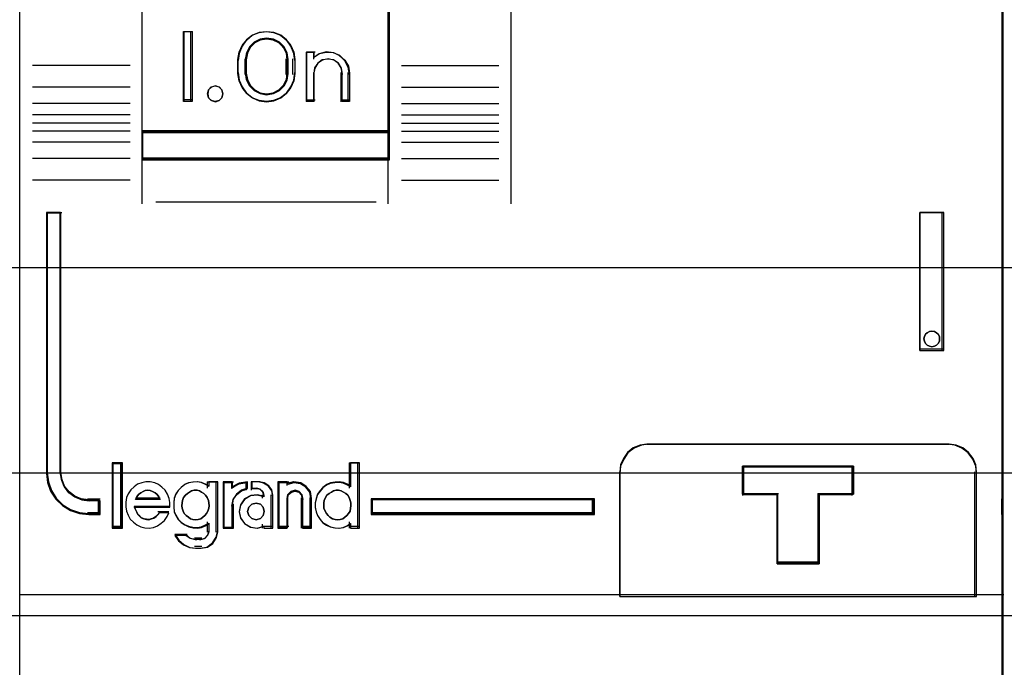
# Model space of a CAD drawing. Extents: x -635870 to -372006, y -44437 to 104716.
# Tile 39 of 246: x -618133 to -617773, y -33135 to -32899. Entities that reach past the tile are written whole.
import ezdxf

# ---------------------------------------------------------------- set-up
doc = ezdxf.new("R2010")
doc.units = 0
doc.header["$MEASUREMENT"] = 0
doc.layers.get('0').update_dxf_attribs({"color": 252})
for name, color, linetype in [('30', 7, 'Continuous'), ('45', 8, 'Continuous'), ('50', 7, 'Continuous')]:
    doc.layers.add(name, color=color, linetype=linetype)

# ---------------------------------------------------------------- blocks, each defined once
blk = doc.blocks.new('*U1020')
at = {"layer": '50', "color": 7}
blk.add_lwpolyline([(61.983887, -287.349254), (386.017439, -287.349254), (386.017439, -333.651915), (61.983887, -333.651915), (61.983887, -287.349254)], dxfattribs=at)
blk = doc.blocks.new('*D1021')
at = {"layer": '30', "color": 7}
blk.add_lwpolyline([(51.981526, -292.478694), (396.088727, -292.478694), (396.088727, -328.453624), (51.981526, -328.453624), (51.981526, -292.478694)], close=True, dxfattribs=at)
for points in [[(51.981526, -292.478694), (396.088727, -292.478694), (396.088727, -328.453624), (51.981526, -328.453624), (51.981526, -292.478694)], [(51.981526, -299.972919), (396.088727, -299.972919), (396.088727, -320.959398), (51.981526, -320.959398), (51.981526, -299.972919)]]:
    blk.add_lwpolyline(points, dxfattribs=at)
blk = doc.blocks.new('*U1024')
at = {"layer": '45', "color": 59}
blk.add_lwpolyline([(197.046248, -340.384038), (197.046248, -332.918909), (197.046248, -311.759398), (197.046248, -309.276564), (197.046248, -302.343471), (197.046248, -302.343471), (197.046248, -288.117053), (197.046248, -280.651925), (197.046248, -269.190985), (232.935982, -269.190985), (232.935982, -280.651925), (232.935982, -288.117053), (232.935982, -302.343471), (232.935982, -329.427423), (232.935982, -329.920665), (232.935982, -332.918909), (232.935982, -340.384038)], dxfattribs=at)
at = {"layer": '45', "color": 139}
for points in [[(232.901518, -269.156559), (232.901518, -351.863147)], [(214.967256, -302.308576), (214.967256, -318.621094)], [(201.494688, -305.729967), (201.494688, -317.018972)], [(210.4764, -305.729967), (210.4764, -317.018972)], [(203.345111, -312.345012), (203.032289, -312.345012)], [(203.032289, -312.345012), (203.032289, -314.903111)], [(203.276184, -312.345012), (203.276184, -314.903111)], [(207.080422, -313.401618), (207.045995, -313.134498), (206.942715, -312.873315), (206.782058, -312.647747), (206.569761, -312.475603), (206.3173, -312.368756), (206.047625, -312.345012), (205.783688, -312.368756), (205.536965, -312.475603), (205.31893, -312.647747), (205.158272, -312.873315), (205.049255, -313.134498), (205.020566, -313.401618)], [(206.836526, -313.401618), (206.795894, -313.158938), (206.6798, -312.928392), (206.511464, -312.740315), (206.290886, -312.631109), (206.047089, -312.58864), (205.814902, -312.631109), (205.594323, -312.740315), (205.420183, -312.928392), (205.309894, -313.158938), (205.275066, -313.401618)], [(207.507239, -313.083842), (207.830665, -313.083842)], [(207.507239, -313.083842), (207.507239, -314.903111)], [(207.761738, -313.083842), (207.761738, -313.351303)], [(209.084605, -313.904764), (209.037778, -313.633135), (208.914857, -313.40376), (208.733402, -313.216638), (208.493412, -313.114023), (208.23001, -313.083842), (207.97246, -313.15024), (207.761738, -313.301144)], [(205.020566, -313.904764), (205.020566, -313.332766)], [(205.275066, -313.904764), (205.275066, -313.332766)], [(206.767599, -313.904764), (206.767599, -313.332766)], [(207.011495, -313.904764), (207.011495, -313.332766)], [(208.830106, -313.904764), (208.782623, -313.678479), (208.681721, -313.496194), (208.509596, -313.383052), (208.295922, -313.332766), (208.100055, -313.383052), (207.921993, -313.496194), (207.809221, -313.678479), (207.761738, -313.904764)], [(201.067871, -313.576395), (197.507529, -313.576395)], [(205.020566, -313.835912), (205.049255, -314.108641), (205.158272, -314.357654), (205.31893, -314.582951), (205.536965, -314.754889), (205.783688, -314.861609), (206.047625, -314.903111), (206.3173, -314.861609), (206.569761, -314.754889), (206.782058, -314.582951), (206.942715, -314.357654), (207.045995, -314.108641), (207.080422, -313.835912)], [(205.275066, -313.835912), (205.309894, -314.09097), (205.420183, -314.303517), (205.594323, -314.491774), (205.814902, -314.601084), (206.047089, -314.643594), (206.290886, -314.601084), (206.511464, -314.491774), (206.6798, -314.303517), (206.795894, -314.09097), (206.836526, -313.835912)], [(207.761738, -313.835912), (207.761738, -314.903111)], [(208.761179, -313.835912), (208.761179, -314.903111)], [(209.015678, -313.835912), (209.015678, -314.903111)], [(210.977445, -313.576395), (214.527183, -313.576395)], [(201.067871, -314.373484), (197.507529, -314.373484)], [(210.977445, -314.373484), (214.527183, -314.373484)], [(203.345111, -314.83426), (203.032289, -314.83426)], [(207.507239, -314.83426), (207.830665, -314.83426)], [(208.761179, -314.83426), (209.084605, -314.83426)], [(201.067871, -314.966666), (197.507529, -314.966666)], [(210.977445, -314.966666), (214.527183, -314.966666)], [(201.067871, -315.377127), (197.507529, -315.377127)], [(210.977445, -315.377127), (214.527183, -315.377127)], [(201.067871, -315.676367), (197.507529, -315.676367)], [(201.067871, -315.97031), (197.507529, -315.97031)], [(201.494688, -315.959717), (210.545327, -315.959717)], [(210.977445, -315.676367), (214.527183, -315.676367)], [(210.977445, -315.97031), (214.527183, -315.97031)], [(201.067871, -316.375475), (197.507529, -316.375475)], [(210.977445, -316.375475), (214.527183, -316.375475)], [(201.067871, -316.968657), (197.507529, -316.968657)], [(201.494688, -316.95012), (210.545327, -316.95012)], [(201.494688, -316.95012), (201.494688, -318.621094)], [(210.4764, -316.95012), (210.4764, -318.621094)], [(210.977445, -316.968657), (214.527183, -316.968657)], [(201.067871, -317.76045), (197.507529, -317.76045)], [(210.977445, -317.76045), (214.527183, -317.76045)], [(202.003687, -318.552243), (210.052234, -318.552243)], [(198.013877, -318.936222), (198.013877, -328.469513)], [(198.013877, -318.936222), (198.575896, -318.936222)], [(198.506969, -318.936222), (198.506969, -328.469513)], [(229.903196, -323.980922), (229.903196, -318.936222)], [(229.903196, -318.936222), (230.78334, -318.936222)], [(230.714413, -323.980922), (230.714413, -318.936222)], [(229.903196, -323.91207), (230.78334, -323.91207)], [(220.001574, -327.397017), (219.745891, -327.43257), (219.47237, -327.539227), (219.246418, -327.711063), (219.097765, -327.942153), (218.972897, -328.191019), (218.949113, -328.469513)], [(219.932647, -327.397017), (230.976866, -327.397017)], [(231.976306, -328.469513), (231.946629, -328.191019), (231.839793, -327.942153), (231.667667, -327.711063), (231.442122, -327.539227), (231.186901, -327.43257), (230.907939, -327.397017)], [(200.410414, -328.080237), (200.410414, -330.458263)], [(200.410414, -328.080237), (200.792163, -328.080237)], [(200.723236, -328.080237), (200.723236, -330.458263)], [(209.066048, -328.080237), (209.066048, -328.996492)], [(209.066048, -328.080237), (209.445146, -328.080237)], [(209.37887, -328.080237), (209.37887, -330.458263)], [(223.434666, -328.202051), (227.48545, -328.202051)], [(223.434666, -328.202051), (223.434666, -329.266602)], [(227.416523, -328.202051), (227.416523, -329.266602)], [(198.013877, -328.400661), (198.054496, -328.748674), (198.170553, -329.079285), (198.356243, -329.375096), (198.605765, -329.624505), (198.895906, -329.804312), (199.238272, -329.920316), (199.580639, -329.955117)], [(198.506969, -328.400661), (198.554424, -328.673552), (198.655266, -328.922714), (198.827291, -329.148146), (199.052702, -329.320186), (199.301841, -329.426969), (199.580639, -329.462564)], [(218.949113, -332.952807), (218.949113, -328.400661)], [(231.907379, -332.952807), (231.907379, -328.400661)], [(202.52329, -329.69015), (202.52329, -329.522666), (202.494291, -329.372509), (202.430494, -329.216576), (202.349298, -329.077969), (202.233303, -328.962464), (202.105708, -328.870059), (201.972314, -328.806531), (201.804122, -328.766104), (201.647529, -328.766104), (201.502535, -328.806531), (201.340143, -328.858508), (201.218348, -328.945138), (201.096554, -329.060643), (201.003758, -329.205026), (200.939961, -329.343633), (200.916762, -329.511116), (200.916762, -329.678599), (200.939961, -329.834532), (200.997958, -329.984689), (201.073355, -330.129072), (201.189349, -330.244577), (201.316944, -330.342757), (201.456137, -330.406285), (201.61273, -330.446712), (201.769323, -330.458263), (201.925916, -330.435162), (202.07091, -330.371634), (202.210104, -330.279229), (202.326099, -330.175274), (202.418894, -330.036667), (202.482692, -329.89806)], [(203.95485, -328.933587), (203.814296, -328.858508), (203.673743, -328.79498), (203.527334, -328.766104), (203.369211, -328.777654), (203.211089, -328.806531), (203.06468, -328.870059), (202.935839, -328.974014), (202.830424, -329.08952), (202.736722, -329.216576), (202.684015, -329.372509), (202.666446, -329.534217), (202.666446, -329.69015), (202.684015, -329.857633), (202.736722, -329.99624), (202.830424, -330.140622), (202.935839, -330.256128), (203.06468, -330.342757), (203.211089, -330.406285), (203.369211, -330.446712), (203.527334, -330.458263), (203.673743, -330.435162), (203.814296, -330.371634), (203.95485, -330.29078)], [(203.885923, -328.766104), (203.885923, -328.996492)], [(203.885923, -328.766104), (204.272974, -328.766104)], [(204.204047, -328.766104), (204.204047, -330.609207)], [(204.463849, -328.766104), (204.463849, -330.458263)], [(204.463849, -328.766104), (204.842947, -328.766104)], [(205.359899, -328.766104), (205.03861, -328.836066), (204.77402, -329.007084)], [(204.77402, -328.766104), (204.77402, -329.007084)], [(205.290972, -328.766104), (205.290972, -329.067991)], [(205.484498, -328.766104), (205.484498, -329.067991)], [(205.810575, -328.766104), (205.484498, -328.766104)], [(206.28246, -329.306324), (206.244285, -329.090236), (206.123397, -328.924992), (205.938885, -328.810593), (205.741648, -328.766104)], [(206.468032, -328.766104), (206.468032, -330.458263)], [(206.468032, -328.766104), (206.860386, -328.766104)], [(207.698113, -329.417545), (207.662087, -329.150765), (207.49997, -328.946026), (207.289818, -328.809533), (207.031632, -328.766104), (206.791459, -328.83435)], [(206.791459, -328.766104), (206.791459, -328.895863)], [(209.134975, -328.933587), (209.000176, -328.858508), (208.859517, -328.79498), (208.701275, -328.766104), (208.554755, -328.777654), (208.384791, -328.806531), (208.249992, -328.870059), (208.109333, -328.974014), (208.01556, -329.08952), (207.915926, -329.216576), (207.86904, -329.372509), (207.828014, -329.534217), (207.828014, -329.69015), (207.86904, -329.857633), (207.915926, -329.99624), (208.01556, -330.140622), (208.109333, -330.256128), (208.249992, -330.342757), (208.384791, -330.406285), (208.554755, -330.446712), (208.701275, -330.458263), (208.859517, -330.435162), (209.000176, -330.371634), (209.134975, -330.29078)], [(202.162749, -329.417545), (202.120619, -329.319943), (202.054415, -329.229312), (201.98821, -329.166567), (201.891913, -329.117766), (201.807653, -329.089879), (201.723393, -329.075936), (201.621078, -329.089879), (201.542836, -329.117766), (201.458576, -329.166567), (201.380335, -329.229312), (201.31413, -329.319943), (201.272, -329.417545)], [(205.359899, -328.99914), (205.139407, -329.07359), (204.950414, -329.222491), (204.818118, -329.414822), (204.77402, -329.650581)], [(205.964335, -329.302033), (205.718534, -329.237472), (205.472733, -329.260949), (205.250912, -329.390071), (205.101033, -329.601362), (205.047077, -329.847867), (205.101033, -330.082635), (205.250912, -330.288056), (205.472733, -330.423048), (205.718534, -330.458263), (205.964335, -330.381963)], [(205.484498, -328.99914), (205.738997, -328.99914)], [(205.964335, -329.306324), (205.921272, -329.142016), (205.813614, -329.034859), (205.67007, -328.99914)], [(205.895408, -329.237472), (205.895408, -329.367231)], [(206.213533, -329.237472), (206.213533, -330.458263)], [(207.387942, -329.417545), (207.350269, -329.243255), (207.24353, -329.117766), (207.09284, -329.075936), (206.942149, -329.117766), (206.816574, -329.243255), (206.791459, -329.417545)], [(223.434666, -329.19775), (224.74693, -329.19775)], [(224.678003, -329.19775), (224.678003, -331.761146)], [(226.178489, -329.19775), (227.48545, -329.19775)], [(226.178489, -329.19775), (226.178489, -331.761146)], [(199.511712, -329.393712), (199.975644, -329.393712)], [(199.906717, -329.393712), (199.906717, -329.955117)], [(201.221631, -329.653229), (202.52329, -329.653229)], [(201.221631, -329.653229), (201.251647, -329.755896), (201.299674, -329.852145), (201.3477, -329.954811), (201.413737, -330.025394), (201.479773, -330.083144), (201.575826, -330.121644), (201.665876, -330.140894), (201.755926, -330.153727), (201.851979, -330.121644), (201.936025, -330.095977), (202.020072, -330.038228), (202.086108, -329.967645), (202.152145, -329.884228)], [(201.272, -329.348694), (202.162749, -329.348694)], [(204.463849, -330.458263), (204.842947, -330.458263), (204.842947, -329.58173)], [(206.791459, -329.348694), (206.791459, -330.458263)], [(207.319015, -329.348694), (207.319015, -330.458263)], [(207.629186, -329.348694), (207.629186, -330.458263)], [(209.877265, -329.393712), (218.023901, -329.393712)], [(209.877265, -329.393712), (209.877265, -329.955117)], [(217.954974, -329.955117), (217.954974, -329.393712)], [(231.907379, -329.955117), (231.907379, -329.393712)], [(232.901518, -329.955117), (232.901518, -329.393712)], [(199.511712, -329.886265), (199.975644, -329.886265)], [(202.083218, -329.85184), (202.483524, -329.85184)], [(209.877265, -329.886265), (218.023901, -329.886265)], [(203.885923, -330.230523), (203.885923, -330.609207)], [(205.895408, -330.317912), (205.895408, -330.458263)], [(209.066048, -330.230523), (209.066048, -330.458263)], [(200.410414, -330.389411), (200.792163, -330.389411)], [(202.698258, -330.672762), (202.843964, -330.890628), (203.032167, -331.050824), (203.256797, -331.166165), (203.493569, -331.191797)], [(202.698258, -330.672762), (203.156888, -330.672762)], [(203.087961, -330.672762), (203.267492, -330.821481), (203.493569, -330.879317)], [(203.620819, -331.191797), (203.869259, -331.154571), (204.074222, -330.999466), (204.210864, -330.788523), (204.272974, -330.540355)], [(203.620819, -330.879317), (203.787834, -330.830893), (203.906137, -330.706377), (203.95485, -330.540355)], [(205.895408, -330.389411), (206.28246, -330.389411)], [(206.468032, -330.389411), (206.860386, -330.389411)], [(207.319015, -330.389411), (207.698113, -330.389411)], [(209.066048, -330.389411), (209.445146, -330.389411)], [(203.427293, -330.810465), (203.689746, -330.810465)], [(203.689746, -331.122945), (203.427293, -331.122945)], [(224.678003, -331.692294), (226.247416, -331.692294)], [(197.014436, -332.883956), (232.970445, -332.883956)]]:
    blk.add_lwpolyline(points, dxfattribs=at)
at = {"layer": '45', "color": 7}
for points in [[(201.494688, -316.017976), (210.545327, -316.017976), (210.545327, -311.46583), (201.494688, -311.46583), (201.494688, -316.017976)], [(203.339809, -312.339715), (203.339809, -314.892519), (203.021685, -314.892519), (203.021685, -312.339715), (203.339809, -312.339715)], [(205.156621, -312.852555), (205.328902, -312.636023), (205.524153, -312.470774), (205.782574, -312.373905), (206.046738, -312.339715), (206.310901, -312.373905), (206.56358, -312.470774), (206.770316, -312.636023), (206.942597, -312.852555), (207.045966, -313.097579), (207.080422, -313.365395), (207.080422, -313.872537), (207.045966, -314.140353), (206.942597, -314.379679), (206.770316, -314.596211), (206.56358, -314.755761), (206.310901, -314.858329), (206.046738, -314.892519), (205.782574, -314.858329), (205.524153, -314.755761), (205.328902, -314.596211), (205.156621, -314.379679), (205.04751, -314.140353), (205.007311, -313.872537), (205.007311, -313.365395), (205.04751, -313.097579), (205.156621, -312.852555)], [(205.431792, -312.893242), (205.321503, -313.111319), (205.275066, -313.35809), (205.275066, -313.868848), (205.321503, -314.10988), (205.431792, -314.322218), (205.605933, -314.494383), (205.814902, -314.603422), (206.052894, -314.643594), (206.302495, -314.603422), (206.523073, -314.494383), (206.697214, -314.322218), (206.807503, -314.10988), (206.836526, -313.868848), (206.836526, -313.35809), (206.807503, -313.111319), (206.697214, -312.893242), (206.523073, -312.721076), (206.302495, -312.617777), (206.052894, -312.583344), (205.814902, -312.617777), (205.605933, -312.721076), (205.431792, -312.893242)], [(205.457219, -312.917311), (205.351423, -313.1281), (205.306878, -313.366624), (205.306878, -313.860313), (205.351423, -314.09329), (205.457219, -314.298532), (205.624263, -314.464944), (205.824717, -314.570338), (206.053012, -314.609168), (206.292443, -314.570338), (206.504033, -314.464944), (206.671078, -314.298532), (206.776873, -314.09329), (206.804714, -313.860313), (206.804714, -313.366624), (206.776873, -313.1281), (206.671078, -312.917311), (206.504033, -312.750899), (206.292443, -312.651052), (206.053012, -312.61777), (205.824717, -312.651052), (205.624263, -312.750899), (205.457219, -312.917311)], [(207.512541, -314.892519), (207.512541, -313.089138), (207.773585, -313.089138), (207.773585, -313.279271), (207.98242, -313.140992), (208.231862, -313.089138), (208.498707, -313.106423), (208.719144, -313.215893), (208.916377, -313.388741), (209.038198, -313.607682), (209.084605, -313.861192), (209.084605, -314.892519), (208.81776, -314.892519), (208.81776, -313.861192), (208.771353, -313.659536), (208.672736, -313.498211), (208.498707, -313.377218), (208.295673, -313.34841), (208.081036, -313.377218), (207.918609, -313.498211), (207.80839, -313.659536), (207.773585, -313.861192), (207.773585, -314.892519), (207.512541, -314.892519)], [(204.417828, -314.46867), (204.455895, -314.607844), (204.417828, -314.753344), (204.316314, -314.854562), (204.170388, -314.892519), (204.030806, -314.854562), (203.935637, -314.753344), (203.891225, -314.607844), (203.935637, -314.46867), (204.030806, -314.361126), (204.170388, -314.323169), (204.316314, -314.361126), (204.417828, -314.46867)], [(210.545327, -315.959717), (201.494688, -315.959717), (201.494688, -317.018972), (210.545327, -317.018972), (210.545327, -315.959717)], [(199.296792, -329.425362), (199.055166, -329.324988), (198.836553, -329.163273), (198.669717, -328.951372), (198.571916, -328.717164), (198.525892, -328.460652), (198.525892, -318.936222), (198.013877, -318.936222), (198.013877, -328.460652), (198.054147, -328.795233), (198.169207, -329.113086), (198.353302, -329.397481), (198.600681, -329.637264), (198.88833, -329.810132), (199.227756, -329.921659), (199.567182, -329.955117), (199.975644, -329.955117), (199.975644, -329.458821), (199.567182, -329.458821), (199.296792, -329.425362)], [(229.903196, -318.936222), (229.903196, -323.980922), (230.78334, -323.980922), (230.78334, -318.936222), (229.903196, -318.936222)], [(230.577502, -323.38161), (230.621627, -323.470337), (230.621627, -323.552727), (230.621627, -323.635117), (230.577502, -323.723844), (230.508162, -323.780883), (230.438823, -323.818909), (230.344269, -323.837922), (230.256019, -323.818909), (230.174073, -323.780883), (230.117341, -323.723844), (230.073216, -323.635117), (230.054305, -323.552727), (230.073216, -323.470337), (230.117341, -323.38161), (230.174073, -323.330909), (230.256019, -323.286545), (230.344269, -323.273869), (230.438823, -323.286545), (230.508162, -323.330909), (230.577502, -323.38161)], [(218.949113, -332.952807), (231.976306, -332.952807), (231.976306, -329.916764), (231.976306, -329.417305), (231.976306, -328.412773), (231.948399, -328.149013), (231.847932, -327.913313), (231.686069, -327.694449), (231.473972, -327.531703), (231.233968, -327.430689), (230.971638, -327.397017), (219.937036, -327.397017), (219.697032, -327.430689), (219.440283, -327.531703), (219.228187, -327.694449), (219.08865, -327.913313), (218.971438, -328.149013), (218.949113, -328.412773), (218.949113, -332.952807)], [(200.792163, -330.458263), (200.792163, -328.080237), (200.410414, -328.080237), (200.410414, -330.458263), (200.792163, -330.458263)], [(207.914957, -329.232182), (207.868587, -329.386155), (207.828014, -329.545831), (207.828014, -329.699804), (207.868587, -329.865182), (207.914957, -330.002047), (208.013492, -330.144614), (208.10623, -330.258668), (208.245338, -330.344209), (208.37865, -330.406939), (208.546739, -330.446857), (208.691644, -330.458263), (208.84814, -330.435452), (208.987249, -330.372722), (209.120561, -330.292885), (209.120561, -330.458263), (209.445146, -330.458263), (209.445146, -328.080237), (209.120561, -328.080237), (209.120561, -328.95275), (208.987249, -328.878615), (208.84814, -328.815885), (208.691644, -328.787372), (208.546739, -328.798777), (208.37865, -328.82729), (208.245338, -328.89002), (208.10623, -328.992669), (208.013492, -329.106723), (207.914957, -329.232182)], [(223.434666, -329.218935), (223.434666, -328.202051), (227.48545, -328.202051), (227.48545, -329.218935), (226.225583, -329.218935), (226.225583, -331.761146), (224.700183, -331.761146), (224.700183, -329.218935), (223.434666, -329.218935)], [(224.700183, -329.218935), (224.700183, -331.761146), (226.225583, -331.761146), (226.225583, -329.218935), (227.48545, -329.218935), (227.48545, -328.202051), (223.434666, -328.202051), (223.434666, -329.218935), (224.700183, -329.218935)], [(200.939961, -329.343633), (200.916762, -329.511116), (200.916762, -329.678599), (200.939961, -329.834532), (200.997958, -329.984689), (201.073355, -330.129072), (201.189349, -330.244577), (201.316944, -330.342757), (201.456137, -330.406285), (201.61273, -330.446712), (201.769323, -330.458263), (201.925916, -330.435162), (202.07091, -330.371634), (202.210104, -330.279229), (202.326099, -330.175274), (202.418894, -330.036667), (202.482692, -329.89806), (202.134707, -329.89806), (202.07091, -329.973139), (202.007113, -330.036667), (201.925916, -330.088645), (201.84472, -330.111746), (201.751924, -330.140622), (201.664928, -330.129072), (201.577932, -330.111746), (201.485136, -330.077094), (201.421339, -330.025116), (201.357542, -329.961588), (201.311144, -329.869184), (201.264746, -329.782554), (201.235747, -329.69015), (202.52329, -329.69015), (202.52329, -329.522666), (202.494291, -329.372509), (202.430494, -329.216576), (202.349298, -329.077969), (202.233303, -328.962464), (202.105708, -328.870059), (201.972314, -328.806531), (201.804122, -328.766104), (201.647529, -328.766104), (201.502535, -328.806531), (201.340143, -328.858508), (201.218348, -328.945138), (201.096554, -329.060643), (201.003758, -329.205026), (200.939961, -329.343633)], [(202.933234, -328.971574), (202.828838, -329.085725), (202.736043, -329.21129), (202.683845, -329.365393), (202.666446, -329.525203), (202.666446, -329.679306), (202.683845, -329.844824), (202.736043, -329.981804), (202.828838, -330.124492), (202.933234, -330.238642), (203.060828, -330.324255), (203.205822, -330.387037), (203.362415, -330.42699), (203.519008, -330.438405), (203.664001, -330.415575), (203.803195, -330.352792), (203.942389, -330.272887), (203.942389, -330.592508), (203.901791, -330.729488), (203.803195, -330.832223), (203.664001, -330.872176), (203.46101, -330.872176), (203.263819, -330.832223), (203.107226, -330.729488), (202.701244, -330.729488), (202.840438, -330.923543), (203.02023, -331.066231), (203.23482, -331.168967), (203.46101, -331.191797), (203.664001, -331.191797), (203.895991, -331.157552), (204.087382, -331.014864), (204.214977, -330.820808), (204.272974, -330.592508), (204.272974, -328.766104), (203.942389, -328.766104), (203.942389, -328.931622), (203.803195, -328.857424), (203.664001, -328.794641), (203.519008, -328.766104), (203.362415, -328.777519), (203.205822, -328.806056), (203.060828, -328.868839), (202.933234, -328.971574)], [(204.463849, -328.766104), (204.463849, -330.458263), (204.800619, -330.458263), (204.800619, -329.615071), (204.842715, -329.39561), (204.969004, -329.216576), (205.149417, -329.077969), (205.359899, -329.008666), (205.359899, -328.766104), (205.053197, -328.818081), (204.800619, -328.945138), (204.800619, -328.766104), (204.463849, -328.766104)], [(205.247091, -329.407161), (205.100022, -329.615071), (205.047077, -329.857633), (205.100022, -330.088645), (205.247091, -330.29078), (205.464754, -330.423611), (205.705948, -330.458263), (205.947141, -330.383184), (205.947141, -330.458263), (206.28246, -330.458263), (206.28246, -329.257003), (206.247163, -329.060643), (206.13539, -328.910486), (205.96479, -328.806531), (205.782424, -328.766104), (205.511816, -328.766104), (205.511816, -329.008666), (205.705948, -329.008666), (205.823603, -329.037542), (205.911845, -329.124172), (205.947141, -329.257003), (205.947141, -329.320531), (205.705948, -329.257003), (205.464754, -329.280104), (205.247091, -329.407161)], [(206.468032, -328.766104), (206.468032, -330.458263), (206.809394, -330.458263), (206.809394, -329.372509), (206.832937, -329.228127), (206.950648, -329.124172), (207.091901, -329.08952), (207.233154, -329.124172), (207.333209, -329.228127), (207.368522, -329.372509), (207.368522, -330.458263), (207.698113, -330.458263), (207.698113, -329.372509), (207.6628, -329.124172), (207.50389, -328.933587), (207.297895, -328.806531), (207.044817, -328.766104), (206.809394, -328.829632), (206.809394, -328.766104), (206.468032, -328.766104)], [(202.162749, -329.417545), (201.272, -329.417545), (201.31413, -329.319943), (201.380335, -329.229312), (201.458576, -329.166567), (201.542836, -329.117766), (201.621078, -329.089879), (201.723393, -329.075936), (201.807653, -329.089879), (201.891913, -329.117766), (201.98821, -329.166567), (202.054415, -329.229312), (202.120619, -329.319943), (202.162749, -329.417545)], [(203.602924, -329.099624), (203.680467, -329.141077), (203.763975, -329.194374), (203.823623, -329.259516), (203.889236, -329.336501), (203.93099, -329.443096), (203.94292, -329.531924), (203.95485, -329.638519), (203.94292, -329.73327), (203.907131, -329.839865), (203.865377, -329.928694), (203.793799, -329.993835), (203.728186, -330.058976), (203.650643, -330.112274), (203.549241, -330.141883), (203.459768, -330.153727), (203.364331, -330.141883), (203.274859, -330.112274), (203.197316, -330.058976), (203.113808, -329.993835), (203.048195, -329.928694), (203.006441, -329.839865), (202.970652, -329.73327), (202.952758, -329.638519), (202.970652, -329.531924), (202.982582, -329.443096), (203.018371, -329.336501), (203.095914, -329.259516), (203.161527, -329.194374), (203.233105, -329.141077), (203.310648, -329.099624), (203.406085, -329.075936), (203.519417, -329.075936), (203.602924, -329.099624)], [(208.867093, -329.141077), (208.950434, -329.194374), (209.015917, -329.259516), (209.06354, -329.336501), (209.111163, -329.443096), (209.134975, -329.531924), (209.134975, -329.638519), (209.117116, -329.73327), (209.099257, -329.839865), (209.045681, -329.928694), (208.986152, -329.993835), (208.908764, -330.058976), (208.837329, -330.112274), (208.742082, -330.141883), (208.640882, -330.153727), (208.551588, -330.141883), (208.456341, -330.112274), (208.367048, -330.058976), (208.301565, -329.993835), (208.236083, -329.928694), (208.18846, -329.839865), (208.146789, -329.73327), (208.140836, -329.638519), (208.146789, -329.531924), (208.158695, -329.443096), (208.206319, -329.336501), (208.253942, -329.259516), (208.337283, -329.194374), (208.420624, -329.141077), (208.498012, -329.099624), (208.593259, -329.075936), (208.682553, -329.075936), (208.777799, -329.099624), (208.867093, -329.141077)], [(205.926783, -329.698059), (205.964335, -329.847867), (205.926783, -329.997676), (205.826645, -330.110033), (205.67018, -330.153727), (205.519972, -330.110033), (205.401058, -329.997676), (205.357248, -329.847867), (205.401058, -329.698059), (205.519972, -329.585702), (205.67018, -329.542008), (205.826645, -329.585702), (205.926783, -329.698059)], [(209.877265, -329.393712), (209.877265, -329.955117), (218.023901, -329.955117), (218.023901, -329.393712), (209.877265, -329.393712)]]:
    blk.add_lwpolyline(points, close=True, dxfattribs=at)
at = {"layer": '45', "color": 139}
for points in [[(204.461198, -314.606836), (204.416913, -314.468155), (204.322018, -314.367295), (204.182839, -314.323169), (204.043659, -314.367295), (203.929785, -314.468155), (203.90448, -314.606836), (203.929785, -314.758126), (204.043659, -314.858985), (204.182839, -314.903111), (204.322018, -314.858985), (204.416913, -314.758126), (204.461198, -314.606836)], [(230.621627, -323.552727), (230.621627, -323.470337), (230.577502, -323.38161), (230.508162, -323.330909), (230.438823, -323.286545), (230.344269, -323.273869), (230.256019, -323.286545), (230.174073, -323.330909), (230.117341, -323.38161), (230.073216, -323.470337), (230.054305, -323.552727), (230.073216, -323.635117), (230.117341, -323.723844), (230.174073, -323.780883), (230.256019, -323.818909), (230.344269, -323.837922), (230.438823, -323.818909), (230.508162, -323.780883), (230.577502, -323.723844), (230.621627, -323.635117), (230.621627, -323.552727)], [(203.459768, -330.153727), (203.549241, -330.141883), (203.650643, -330.112274), (203.728186, -330.058976), (203.793799, -329.993835), (203.865377, -329.928694), (203.907131, -329.839865), (203.94292, -329.73327), (203.95485, -329.638519), (203.94292, -329.531924), (203.93099, -329.443096), (203.889236, -329.336501), (203.823623, -329.259516), (203.763975, -329.194374), (203.680467, -329.141077), (203.602924, -329.099624), (203.519417, -329.075936), (203.406085, -329.075936), (203.310648, -329.099624), (203.233105, -329.141077), (203.161527, -329.194374), (203.095914, -329.259516), (203.018371, -329.336501), (202.982582, -329.443096), (202.970652, -329.531924), (202.952758, -329.638519), (202.970652, -329.73327), (203.006441, -329.839865), (203.048195, -329.928694), (203.113808, -329.993835), (203.197316, -330.058976), (203.274859, -330.112274), (203.364331, -330.141883), (203.459768, -330.153727)], [(208.640882, -330.153727), (208.742082, -330.141883), (208.837329, -330.112274), (208.908764, -330.058976), (208.986152, -329.993835), (209.045681, -329.928694), (209.099257, -329.839865), (209.117116, -329.73327), (209.134975, -329.638519), (209.134975, -329.531924), (209.111163, -329.443096), (209.06354, -329.336501), (209.015917, -329.259516), (208.950434, -329.194374), (208.867093, -329.141077), (208.777799, -329.099624), (208.682553, -329.075936), (208.593259, -329.075936), (208.498012, -329.099624), (208.420624, -329.141077), (208.337283, -329.194374), (208.253942, -329.259516), (208.206319, -329.336501), (208.158695, -329.443096), (208.146789, -329.531924), (208.140836, -329.638519), (208.146789, -329.73327), (208.18846, -329.839865), (208.236083, -329.928694), (208.301565, -329.993835), (208.367048, -330.058976), (208.456341, -330.112274), (208.551588, -330.141883), (208.640882, -330.153727)], [(205.964335, -329.847867), (205.926783, -329.698059), (205.826645, -329.585702), (205.67018, -329.542008), (205.519972, -329.585702), (205.401058, -329.698059), (205.357248, -329.847867), (205.401058, -329.997676), (205.519972, -330.110033), (205.67018, -330.153727), (205.826645, -330.110033), (205.926783, -329.997676), (205.964335, -329.847867)]]:
    blk.add_lwpolyline(points, close=True, dxfattribs=at)
at = {"layer": '45', "color": 59}
for points in [[(210.545327, -315.959717), (201.494688, -315.959717), (201.494688, -317.018972), (210.545327, -317.018972), (210.545327, -315.959717)], [(210.513514, -315.991495), (201.5265, -315.991495), (201.5265, -316.987194), (210.513514, -316.987194), (210.513514, -315.991495)], [(199.285262, -329.39412), (199.0518, -329.294348), (198.840572, -329.133605), (198.679372, -328.922976), (198.584876, -328.690176), (198.540407, -328.435205), (198.540407, -318.968), (198.045689, -318.968), (198.045689, -328.435205), (198.084599, -328.767776), (198.195772, -329.083719), (198.373648, -329.366405), (198.612669, -329.604748), (198.8906, -329.776577), (199.218559, -329.887434), (199.546518, -329.920691), (199.94118, -329.920691), (199.94118, -329.427377), (199.546518, -329.427377), (199.285262, -329.39412)], [(229.903196, -318.936222), (229.903196, -323.980922), (230.78334, -323.980922), (230.78334, -318.936222), (229.903196, -318.936222)], [(230.577502, -323.38161), (230.621627, -323.470337), (230.621627, -323.552727), (230.621627, -323.635117), (230.577502, -323.723844), (230.508162, -323.780883), (230.438823, -323.818909), (230.344269, -323.837922), (230.256019, -323.818909), (230.174073, -323.780883), (230.117341, -323.723844), (230.073216, -323.635117), (230.054305, -323.552727), (230.073216, -323.470337), (230.117341, -323.38161), (230.174073, -323.330909), (230.256019, -323.286545), (230.344269, -323.273869), (230.438823, -323.286545), (230.508162, -323.330909), (230.577502, -323.38161)], [(218.949113, -332.952807), (231.976306, -332.952807), (231.976306, -329.916764), (231.976306, -329.417305), (231.976306, -328.412773), (231.948399, -328.149013), (231.847932, -327.913313), (231.686069, -327.694449), (231.473972, -327.531703), (231.233968, -327.430689), (230.971638, -327.397017), (219.937036, -327.397017), (219.697032, -327.430689), (219.440283, -327.531703), (219.228187, -327.694449), (219.08865, -327.913313), (218.971438, -328.149013), (218.949113, -328.412773), (218.949113, -332.952807)], [(200.792163, -330.458263), (200.792163, -328.080237), (200.410414, -328.080237), (200.410414, -330.458263), (200.792163, -330.458263)], [(207.914957, -329.232182), (207.868587, -329.386155), (207.828014, -329.545831), (207.828014, -329.699804), (207.868587, -329.865182), (207.914957, -330.002047), (208.013492, -330.144614), (208.10623, -330.258668), (208.245338, -330.344209), (208.37865, -330.406939), (208.546739, -330.446857), (208.691644, -330.458263), (208.84814, -330.435452), (208.987249, -330.372722), (209.120561, -330.292885), (209.120561, -330.458263), (209.445146, -330.458263), (209.445146, -328.080237), (209.120561, -328.080237), (209.120561, -328.95275), (208.987249, -328.878615), (208.84814, -328.815885), (208.691644, -328.787372), (208.546739, -328.798777), (208.37865, -328.82729), (208.245338, -328.89002), (208.10623, -328.992669), (208.013492, -329.106723), (207.914957, -329.232182)], [(223.434666, -329.218935), (223.434666, -328.202051), (227.48545, -328.202051), (227.48545, -329.218935), (226.225583, -329.218935), (226.225583, -331.761146), (224.700183, -331.761146), (224.700183, -329.218935), (223.434666, -329.218935)], [(224.700183, -329.218935), (224.700183, -331.761146), (226.225583, -331.761146), (226.225583, -329.218935), (227.48545, -329.218935), (227.48545, -328.202051), (223.434666, -328.202051), (223.434666, -329.218935), (224.700183, -329.218935)], [(224.713113, -329.232554), (224.713113, -331.729368), (226.212557, -331.729368), (226.212557, -329.232554), (227.450987, -329.232554), (227.450987, -328.233828), (223.46913, -328.233828), (223.46913, -329.232554), (224.713113, -329.232554)], [(200.939961, -329.343633), (200.916762, -329.511116), (200.916762, -329.678599), (200.939961, -329.834532), (200.997958, -329.984689), (201.073355, -330.129072), (201.189349, -330.244577), (201.316944, -330.342757), (201.456137, -330.406285), (201.61273, -330.446712), (201.769323, -330.458263), (201.925916, -330.435162), (202.07091, -330.371634), (202.210104, -330.279229), (202.326099, -330.175274), (202.418894, -330.036667), (202.482692, -329.89806), (202.134707, -329.89806), (202.07091, -329.973139), (202.007113, -330.036667), (201.925916, -330.088645), (201.84472, -330.111746), (201.751924, -330.140622), (201.664928, -330.129072), (201.577932, -330.111746), (201.485136, -330.077094), (201.421339, -330.025116), (201.357542, -329.961588), (201.311144, -329.869184), (201.264746, -329.782554), (201.235747, -329.69015), (202.52329, -329.69015), (202.52329, -329.522666), (202.494291, -329.372509), (202.430494, -329.216576), (202.349298, -329.077969), (202.233303, -328.962464), (202.105708, -328.870059), (201.972314, -328.806531), (201.804122, -328.766104), (201.647529, -328.766104), (201.502535, -328.806531), (201.340143, -328.858508), (201.218348, -328.945138), (201.096554, -329.060643), (201.003758, -329.205026), (200.939961, -329.343633)], [(202.933234, -328.971574), (202.828838, -329.085725), (202.736043, -329.21129), (202.683845, -329.365393), (202.666446, -329.525203), (202.666446, -329.679306), (202.683845, -329.844824), (202.736043, -329.981804), (202.828838, -330.124492), (202.933234, -330.238642), (203.060828, -330.324255), (203.205822, -330.387037), (203.362415, -330.42699), (203.519008, -330.438405), (203.664001, -330.415575), (203.803195, -330.352792), (203.942389, -330.272887), (203.942389, -330.592508), (203.901791, -330.729488), (203.803195, -330.832223), (203.664001, -330.872176), (203.46101, -330.872176), (203.263819, -330.832223), (203.107226, -330.729488), (202.701244, -330.729488), (202.840438, -330.923543), (203.02023, -331.066231), (203.23482, -331.168967), (203.46101, -331.191797), (203.664001, -331.191797), (203.895991, -331.157552), (204.087382, -331.014864), (204.214977, -330.820808), (204.272974, -330.592508), (204.272974, -328.766104), (203.942389, -328.766104), (203.942389, -328.931622), (203.803195, -328.857424), (203.664001, -328.794641), (203.519008, -328.766104), (203.362415, -328.777519), (203.205822, -328.806056), (203.060828, -328.868839), (202.933234, -328.971574)], [(204.463849, -328.766104), (204.463849, -330.458263), (204.800619, -330.458263), (204.800619, -329.615071), (204.842715, -329.39561), (204.969004, -329.216576), (205.149417, -329.077969), (205.359899, -329.008666), (205.359899, -328.766104), (205.053197, -328.818081), (204.800619, -328.945138), (204.800619, -328.766104), (204.463849, -328.766104)], [(204.498312, -328.80053), (204.498312, -330.426485), (204.810174, -330.426485), (204.810174, -329.616282), (204.849156, -329.405407), (204.966104, -329.233378), (205.133173, -329.100194), (205.328086, -329.033602), (205.328086, -328.80053), (205.04407, -328.850474), (204.810174, -328.972559), (204.810174, -328.80053), (204.498312, -328.80053)], [(205.247091, -329.407161), (205.100022, -329.615071), (205.047077, -329.857633), (205.100022, -330.088645), (205.247091, -330.29078), (205.464754, -330.423611), (205.705948, -330.458263), (205.947141, -330.383184), (205.947141, -330.458263), (206.28246, -330.458263), (206.28246, -329.257003), (206.247163, -329.060643), (206.13539, -328.910486), (205.96479, -328.806531), (205.782424, -328.766104), (205.511816, -328.766104), (205.511816, -329.008666), (205.705948, -329.008666), (205.823603, -329.037542), (205.911845, -329.124172), (205.947141, -329.257003), (205.947141, -329.320531), (205.705948, -329.257003), (205.464754, -329.280104), (205.247091, -329.407161)], [(206.468032, -328.766104), (206.468032, -330.458263), (206.809394, -330.458263), (206.809394, -329.372509), (206.832937, -329.228127), (206.950648, -329.124172), (207.091901, -329.08952), (207.233154, -329.124172), (207.333209, -329.228127), (207.368522, -329.372509), (207.368522, -330.458263), (207.698113, -330.458263), (207.698113, -329.372509), (207.6628, -329.124172), (207.50389, -328.933587), (207.297895, -328.806531), (207.044817, -328.766104), (206.809394, -328.829632), (206.809394, -328.766104), (206.468032, -328.766104)], [(206.502496, -328.80053), (206.502496, -330.426485), (206.82473, -330.426485), (206.82473, -329.38321), (206.846953, -329.244477), (206.958068, -329.144588), (207.091406, -329.111292), (207.224745, -329.144588), (207.319193, -329.244477), (207.352527, -329.38321), (207.352527, -330.426485), (207.66365, -330.426485), (207.66365, -329.38321), (207.630315, -329.144588), (207.48031, -328.96146), (207.285858, -328.839375), (207.04696, -328.80053), (206.82473, -328.861572), (206.82473, -328.80053), (206.502496, -328.80053)], [(202.162749, -329.417545), (201.272, -329.417545), (201.31413, -329.319943), (201.380335, -329.229312), (201.458576, -329.166567), (201.542836, -329.117766), (201.621078, -329.089879), (201.723393, -329.075936), (201.807653, -329.089879), (201.891913, -329.117766), (201.98821, -329.166567), (202.054415, -329.229312), (202.120619, -329.319943), (202.162749, -329.417545)], [(203.602924, -329.099624), (203.680467, -329.141077), (203.763975, -329.194374), (203.823623, -329.259516), (203.889236, -329.336501), (203.93099, -329.443096), (203.94292, -329.531924), (203.95485, -329.638519), (203.94292, -329.73327), (203.907131, -329.839865), (203.865377, -329.928694), (203.793799, -329.993835), (203.728186, -330.058976), (203.650643, -330.112274), (203.549241, -330.141883), (203.459768, -330.153727), (203.364331, -330.141883), (203.274859, -330.112274), (203.197316, -330.058976), (203.113808, -329.993835), (203.048195, -329.928694), (203.006441, -329.839865), (202.970652, -329.73327), (202.952758, -329.638519), (202.970652, -329.531924), (202.982582, -329.443096), (203.018371, -329.336501), (203.095914, -329.259516), (203.161527, -329.194374), (203.233105, -329.141077), (203.310648, -329.099624), (203.406085, -329.075936), (203.519417, -329.075936), (203.602924, -329.099624)], [(208.867093, -329.141077), (208.950434, -329.194374), (209.015917, -329.259516), (209.06354, -329.336501), (209.111163, -329.443096), (209.134975, -329.531924), (209.134975, -329.638519), (209.117116, -329.73327), (209.099257, -329.839865), (209.045681, -329.928694), (208.986152, -329.993835), (208.908764, -330.058976), (208.837329, -330.112274), (208.742082, -330.141883), (208.640882, -330.153727), (208.551588, -330.141883), (208.456341, -330.112274), (208.367048, -330.058976), (208.301565, -329.993835), (208.236083, -329.928694), (208.18846, -329.839865), (208.146789, -329.73327), (208.140836, -329.638519), (208.146789, -329.531924), (208.158695, -329.443096), (208.206319, -329.336501), (208.253942, -329.259516), (208.337283, -329.194374), (208.420624, -329.141077), (208.498012, -329.099624), (208.593259, -329.075936), (208.682553, -329.075936), (208.777799, -329.099624), (208.867093, -329.141077)], [(205.926783, -329.698059), (205.964335, -329.847867), (205.926783, -329.997676), (205.826645, -330.110033), (205.67018, -330.153727), (205.519972, -330.110033), (205.401058, -329.997676), (205.357248, -329.847867), (205.401058, -329.698059), (205.519972, -329.585702), (205.67018, -329.542008), (205.826645, -329.585702), (205.926783, -329.698059)]]:
    blk.add_lwpolyline(points, close=True, dxfattribs=at)
at = {"layer": '45', "color": 1}
for points in [[(199.296792, -329.425362), (199.055166, -329.324988), (198.836553, -329.163273), (198.669717, -328.951372), (198.571916, -328.717164), (198.525892, -328.460652), (198.525892, -318.936222), (198.013877, -318.936222), (198.013877, -328.460652), (198.054147, -328.795233), (198.169207, -329.113086), (198.353302, -329.397481), (198.600681, -329.637264), (198.88833, -329.810132), (199.227756, -329.921659), (199.567182, -329.955117), (199.975644, -329.955117), (199.975644, -329.458821), (199.567182, -329.458821), (199.296792, -329.425362)], [(200.757699, -330.426485), (200.757699, -328.112014), (200.444877, -328.112014), (200.444877, -330.426485), (200.757699, -330.426485)], [(209.877265, -329.393712), (209.877265, -329.955117), (218.023901, -329.955117), (218.023901, -329.393712), (209.877265, -329.393712)], [(209.911729, -329.42549), (209.911729, -329.920691), (217.992088, -329.920691), (217.992088, -329.42549), (209.911729, -329.42549)]]:
    blk.add_lwpolyline(points, close=True, dxfattribs=at)

msp = doc.modelspace()

# ---------------------------------------------------------------- block references
at = {"xscale": 10, "yscale": 10, "zscale": 10}
for name in ['*D1021', '*U1020', '*U1024']:
    msp.add_blockref(name, (-620103.09, -29779.66), dxfattribs=at)

doc.saveas('drawing.dxf')
